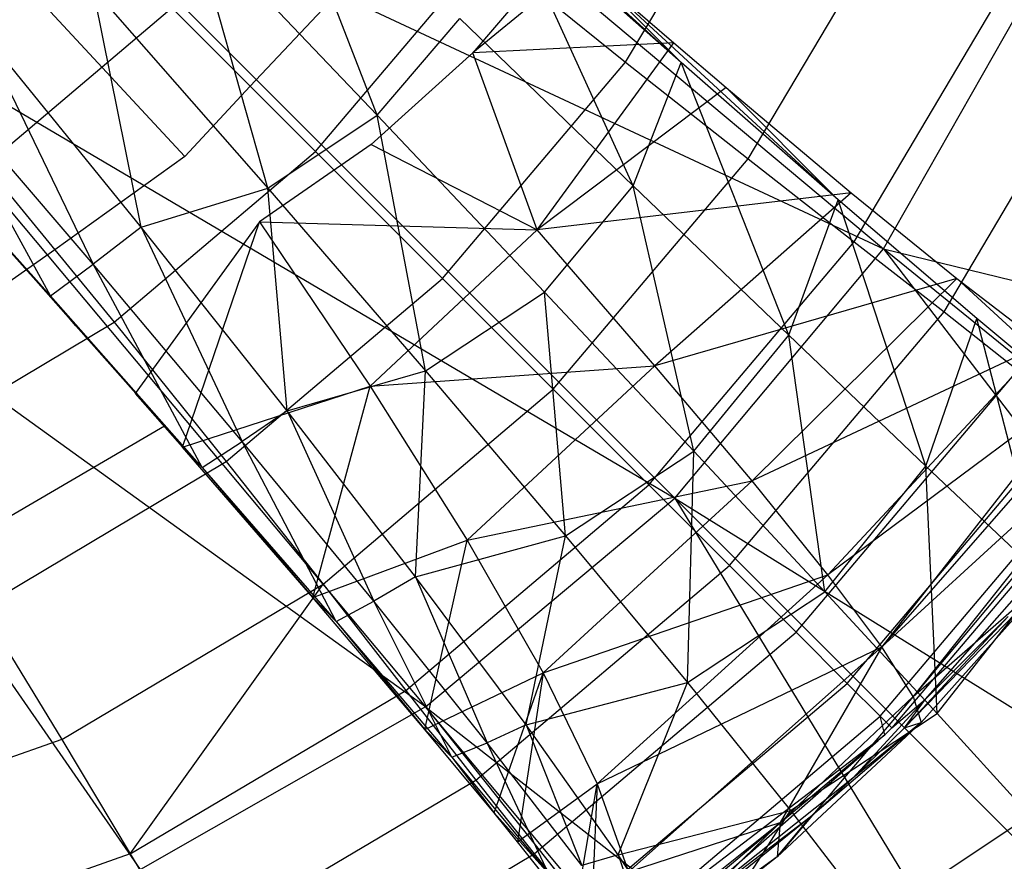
# Model space of a CAD drawing. Extents: x 4.9 to 22.3, y -20.4 to 0.
# Tile 17 of 95: x 17.5 to 19.4, y -17.6 to -15.9. Entities that reach past the tile are written whole.
import ezdxf

# ---------------------------------------------------------------- set-up
doc = ezdxf.new("R2010")
doc.units = 0
doc.header["$LTSCALE"] = 2.54
doc.layers.get('0').update_dxf_attribs({"color": 13, "linetype": 'CONTINUOUS'})

# ---------------------------------------------------------------- blocks, each defined once
blk = doc.blocks.new('AMELIA-10495_B_STL')
at = {"color": 0}
for p, q in [((17.7752, -15.2011, 16.5022), (19.1763, -16.3742, 15.5237)), ((17.7752, -15.2011, 16.5022), (19.1763, -16.3742, 15.5237)), ((18.0963, -15.3858, 5.2344), (18.772, -16.0019, 6.2635)), ((18.0963, -15.3858, 5.2344), (18.772, -16.0019, 6.2635)), ((17.0657, -15.4209, 4.7301), (17.7804, -16.1897, 6.2301)), ((17.0657, -15.4209, 4.7301), (17.7804, -16.1897, 6.2301)), ((18.6612, -16.0012, 7.2758), (18.9529, -15.5115, 7.2758)), ((18.6612, -16.0012, 7.2758), (18.9529, -15.5115, 7.2758)), ((18.1644, -16.1075, 5.4816), (17.9477, -15.5449, 4.8027)), ((18.1644, -16.1075, 5.4816), (17.9477, -15.5449, 4.8027)), ((17.4601, -15.5733, 16.5022), (19.1763, -16.3742, 15.5237)), ((17.4601, -15.5733, 16.5022), (19.1763, -16.3742, 15.5237)), ((17.4601, -15.5733, 16.5022), (18.7595, -16.8727, 15.5237)), ((17.4601, -15.5733, 16.5022), (18.7595, -16.8727, 15.5237)), ((18.9063, -16.1947, 8.0212), (19.2163, -15.6728, 8.0212)), ((18.9063, -16.1947, 8.0212), (19.2163, -15.6728, 8.0212)), ((18.772, -16.0019, 6.2635), (18.4215, -15.6911, 5.532)), ((18.6765, -16.2487, 6.2432), (18.4215, -15.6911, 5.532)), ((18.772, -16.0019, 6.2635), (18.4215, -15.6911, 5.532)), ((18.6765, -16.2487, 6.2432), (18.4215, -15.6911, 5.532)), ((18.1644, -16.1075, 5.4816), (17.7953, -15.7196, 4.7753)), ((17.9462, -16.2533, 5.467), (17.7953, -15.7196, 4.7753)), ((18.1644, -16.1075, 5.4816), (17.7953, -15.7196, 4.7753)), ((17.9462, -16.2533, 5.467), (17.7953, -15.7196, 4.7753)), ((18.2029, -15.739, 6.2301), (17.9111, -16.0492, 6.2305)), ((18.2029, -15.739, 6.2301), (17.9111, -16.0492, 6.2305)), ((18.0416, -16.1797, 6.5506), (18.3826, -15.7773, 6.5506)), ((18.0416, -16.1797, 6.5506), (18.3826, -15.7773, 6.5506)), ((18.5363, -15.7711, 6.2301), (18.3557, -15.9824, 6.2301)), ((18.5363, -15.7711, 6.2301), (18.3557, -15.9824, 6.2301)), ((18.3826, -15.7773, 6.5506), (18.6612, -16.0012, 7.2758)), ((18.3826, -15.7773, 6.5506), (18.6612, -16.0012, 7.2758)), ((18.5744, -15.8042, 6.321), (18.3557, -15.9824, 6.2301)), ((18.5744, -15.8042, 6.321), (18.3557, -15.9824, 6.2301)), ((18.5744, -15.8042, 6.321), (18.772, -16.0019, 6.2635)), ((18.5744, -15.8042, 6.321), (18.772, -16.0019, 6.2635)), ((18.5744, -15.8042, 6.321), (19.0863, -16.2764, 7.0247)), ((18.5744, -15.8042, 6.321), (18.7577, -15.9629, 6.7872)), ((18.5744, -15.8042, 6.321), (19.0863, -16.2764, 7.0247)), ((18.5744, -15.8042, 6.321), (18.7577, -15.9629, 6.7872)), ((19.1183, -16.3601, 8.7821), (19.4446, -15.8092, 8.7821)), ((19.1183, -16.3601, 8.7821), (19.4446, -15.8092, 8.7821)), ((19.1763, -16.3742, 15.5237), (19.501, -15.8045, 15.5237)), ((19.1763, -16.3742, 15.5237), (19.501, -15.8045, 15.5237)), ((17.6931, -16.3312, 5.4541), (17.5969, -15.8543, 4.7594)), ((17.5969, -15.8543, 4.7594), (17.9462, -16.2533, 5.467)), ((17.6931, -16.3312, 5.4541), (17.5969, -15.8543, 4.7594)), ((17.5969, -15.8543, 4.7594), (17.9462, -16.2533, 5.467)), ((17.088, -15.8884, 16.5022), (18.7595, -16.8727, 15.5237)), ((17.088, -15.8884, 16.5022), (18.7595, -16.8727, 15.5237)), ((17.088, -15.8884, 16.5022), (18.2611, -17.2894, 15.5237)), ((17.088, -15.8884, 16.5022), (18.2611, -17.2894, 15.5237)), ((17.3821, -16.2078, 5.8504), (17.7546, -15.8927, 5.8504)), ((17.3821, -16.2078, 5.8504), (17.7546, -15.8927, 5.8504)), ((17.9111, -16.0492, 6.2305), (17.7546, -15.8927, 5.8504)), ((17.9111, -16.0492, 6.2305), (17.7546, -15.8927, 5.8504)), ((18.1644, -16.1075, 5.4816), (18.3296, -15.9142, 5.5067)), ((18.1644, -16.1075, 5.4816), (18.3296, -15.9142, 5.5067)), ((18.3296, -15.9142, 5.5067), (18.6765, -16.2487, 6.2432)), ((18.3296, -15.9142, 5.5067), (18.6765, -16.2487, 6.2432)), ((17.6931, -16.3312, 5.4541), (17.3678, -15.9309, 4.7482)), ((17.3678, -15.9309, 4.7482), (17.5969, -16.4052, 5.4741)), ((17.3678, -15.9309, 4.7482), (17.5969, -16.4052, 5.4741)), ((17.6931, -16.3312, 5.4541), (17.3678, -15.9309, 4.7482)), ((19.2977, -16.5001, 9.5537), (19.6379, -15.9245, 9.5537)), ((19.2977, -16.5001, 9.5537), (19.6379, -15.9245, 9.5537)), ((17.4823, -16.4374, 5.6756), (17.0406, -15.9438, 4.7301)), ((17.0406, -15.9438, 4.7301), (17.5115, -16.4683, 5.5351)), ((17.0406, -15.9438, 4.7301), (17.5115, -16.4683, 5.5351)), ((17.4823, -16.4374, 5.6756), (17.0406, -15.9438, 4.7301)), ((18.7577, -15.9629, 6.7872), (18.3557, -15.9824, 6.2301)), ((18.7577, -15.9629, 6.7872), (18.3557, -15.9824, 6.2301)), ((18.4846, -16.3363, 6.8631), (18.7577, -15.9629, 6.7872)), ((18.4846, -16.3363, 6.8631), (18.7577, -15.9629, 6.7872)), ((18.7577, -15.9629, 6.7872), (18.8622, -16.0523, 7.0759)), ((18.7577, -15.9629, 6.7872), (18.8622, -16.0523, 7.0759)), ((18.3557, -15.9824, 6.2301), (18.1528, -16.1658, 6.2301)), ((18.3557, -15.9824, 6.2301), (18.1528, -16.1658, 6.2301)), ((18.4846, -16.3363, 6.8631), (18.3557, -15.9824, 6.2301)), ((18.4846, -16.3363, 6.8631), (18.3557, -15.9824, 6.2301)), ((17.5969, -16.4052, 5.4741), (17.2646, -16.0168, 4.7699)), ((17.5115, -16.4683, 5.5351), (17.2646, -16.0168, 4.7699)), ((17.5969, -16.4052, 5.4741), (17.2646, -16.0168, 4.7699)), ((17.5115, -16.4683, 5.5351), (17.2646, -16.0168, 4.7699)), ((18.2952, -16.4333, 7.2758), (18.6612, -16.0012, 7.2758)), ((18.2952, -16.4333, 7.2758), (18.6612, -16.0012, 7.2758)), ((18.6612, -16.0012, 7.2758), (18.9063, -16.1947, 8.0212)), ((18.6612, -16.0012, 7.2758), (18.9063, -16.1947, 8.0212)), ((18.6765, -16.2487, 6.2432), (18.772, -16.0019, 6.2635)), ((18.6765, -16.2487, 6.2432), (18.772, -16.0019, 6.2635)), ((19.0863, -16.2764, 7.0247), (18.772, -16.0019, 6.2635)), ((18.9874, -16.5471, 7.0096), (18.772, -16.0019, 6.2635)), ((19.0863, -16.2764, 7.0247), (18.772, -16.0019, 6.2635)), ((18.9874, -16.5471, 7.0096), (18.772, -16.0019, 6.2635)), ((17.9111, -16.0492, 6.2305), (17.7804, -16.1897, 6.2301)), ((17.9111, -16.0492, 6.2305), (17.7804, -16.1897, 6.2301)), ((18.0416, -16.1797, 6.5506), (17.9111, -16.0492, 6.2305)), ((18.0416, -16.1797, 6.5506), (17.9111, -16.0492, 6.2305)), ((18.8622, -16.0523, 7.0759), (18.4846, -16.3363, 6.8631)), ((18.8622, -16.0523, 7.0759), (18.4846, -16.3363, 6.8631)), ((18.8622, -16.0523, 7.0759), (19.0863, -16.2764, 7.0247)), ((18.8622, -16.0523, 7.0759), (19.0863, -16.2764, 7.0247)), ((18.8622, -16.0523, 7.0759), (19.1122, -16.2626, 7.8578)), ((18.8622, -16.0523, 7.0759), (19.1122, -16.2626, 7.8578)), ((17.1736, -16.0907, 4.8373), (17.5115, -16.4683, 5.5351)), ((17.1736, -16.0907, 4.8373), (17.5115, -16.4683, 5.5351)), ((17.9462, -16.2533, 5.467), (18.1644, -16.1075, 5.4816)), ((17.9462, -16.2533, 5.467), (18.1644, -16.1075, 5.4816)), ((18.4988, -16.4608, 6.2204), (18.1644, -16.1075, 5.4816)), ((18.2613, -16.6181, 6.2068), (18.1644, -16.1075, 5.4816)), ((18.4988, -16.4608, 6.2204), (18.1644, -16.1075, 5.4816)), ((18.2613, -16.6181, 6.2068), (18.1644, -16.1075, 5.4816)), ((17.6914, -17.6141, 15.5237), (16.666, -16.1392, 16.5022)), ((18.2611, -17.2894, 15.5237), (16.666, -16.1392, 16.5022)), ((17.6914, -17.6141, 15.5237), (16.666, -16.1392, 16.5022)), ((18.2611, -17.2894, 15.5237), (16.666, -16.1392, 16.5022)), ((18.1528, -16.1658, 6.2301), (17.9298, -16.3204, 6.2301)), ((18.1528, -16.1658, 6.2301), (17.9298, -16.3204, 6.2301)), ((18.1528, -16.1658, 6.2301), (18.4846, -16.3363, 6.8631)), ((18.1528, -16.1658, 6.2301), (18.4846, -16.3363, 6.8631)), ((17.7804, -16.1897, 6.2301), (17.5204, -16.3761, 6.2295)), ((17.7804, -16.1897, 6.2301), (17.5204, -16.3761, 6.2295)), ((17.6391, -16.5207, 6.5506), (18.0416, -16.1797, 6.5506)), ((17.6391, -16.5207, 6.5506), (18.0416, -16.1797, 6.5506)), ((18.2952, -16.4333, 7.2758), (18.0416, -16.1797, 6.5506)), ((18.2952, -16.4333, 7.2758), (18.0416, -16.1797, 6.5506)), ((18.5167, -16.6548, 8.0212), (18.9063, -16.1947, 8.0212)), ((18.5167, -16.6548, 8.0212), (18.9063, -16.1947, 8.0212)), ((18.9063, -16.1947, 8.0212), (19.1183, -16.3601, 8.7821)), ((18.9063, -16.1947, 8.0212), (19.1183, -16.3601, 8.7821)), ((17.3821, -16.2078, 5.8504), (17.5204, -16.3761, 6.2295)), ((17.3821, -16.2078, 5.8504), (17.5204, -16.3761, 6.2295)), ((17.6931, -16.3312, 5.4541), (17.9462, -16.2533, 5.467)), ((17.6931, -16.3312, 5.4541), (17.9462, -16.2533, 5.467)), ((17.9848, -16.6979, 6.1921), (17.9462, -16.2533, 5.467)), ((17.9462, -16.2533, 5.467), (18.2613, -16.6181, 6.2068)), ((17.9848, -16.6979, 6.1921), (17.9462, -16.2533, 5.467)), ((17.9462, -16.2533, 5.467), (18.2613, -16.6181, 6.2068)), ((18.4988, -16.4608, 6.2204), (18.6765, -16.2487, 6.2432)), ((18.4988, -16.4608, 6.2204), (18.6765, -16.2487, 6.2432)), ((18.7976, -16.7785, 6.989), (18.6765, -16.2487, 6.2432)), ((18.6765, -16.2487, 6.2432), (18.9874, -16.5471, 7.0096)), ((18.7976, -16.7785, 6.989), (18.6765, -16.2487, 6.2432)), ((18.6765, -16.2487, 6.2432), (18.9874, -16.5471, 7.0096)), ((19.1122, -16.2626, 7.8578), (18.4846, -16.3363, 6.8631)), ((19.1122, -16.2626, 7.8578), (18.4846, -16.3363, 6.8631)), ((19.1122, -16.2626, 7.8578), (18.7199, -16.6078, 7.6454)), ((19.1122, -16.2626, 7.8578), (18.7199, -16.6078, 7.6454)), ((19.1122, -16.2626, 7.8578), (19.3232, -16.4339, 8.6637)), ((19.1122, -16.2626, 7.8578), (19.3232, -16.4339, 8.6637)), ((18.9874, -16.5471, 7.0096), (19.0863, -16.2764, 7.0247)), ((18.9874, -16.5471, 7.0096), (19.0863, -16.2764, 7.0247)), ((19.3632, -16.5136, 7.813), (19.0863, -16.2764, 7.0247)), ((19.2612, -16.8084, 7.8031), (19.0863, -16.2764, 7.0247)), ((19.3632, -16.5136, 7.813), (19.0863, -16.2764, 7.0247)), ((19.2612, -16.8084, 7.8031), (19.0863, -16.2764, 7.0247)), ((17.6931, -16.3312, 5.4541), (17.5969, -16.4052, 5.4741)), ((17.6931, -16.3312, 5.4541), (17.5969, -16.4052, 5.4741)), ((17.9298, -16.3204, 6.2301), (17.6813, -16.6634, 6.2301)), ((17.9298, -16.3204, 6.2301), (17.6813, -16.6634, 6.2301)), ((17.9848, -16.6979, 6.1921), (17.6931, -16.3312, 5.4541)), ((17.6931, -16.3312, 5.4541), (17.895, -16.7595, 6.2105)), ((17.6931, -16.3312, 5.4541), (17.895, -16.7595, 6.2105)), ((17.9848, -16.6979, 6.1921), (17.6931, -16.3312, 5.4541)), ((17.7754, -16.7705, 6.4645), (17.9298, -16.3204, 6.2301)), ((17.7754, -16.7705, 6.4645), (17.9298, -16.3204, 6.2301)), ((17.9298, -16.3204, 6.2301), (18.4846, -16.3363, 6.8631)), ((17.9298, -16.3204, 6.2301), (18.4846, -16.3363, 6.8631)), ((17.9298, -16.3204, 6.2301), (18.1509, -16.6489, 6.9374)), ((17.9298, -16.3204, 6.2301), (18.1509, -16.6489, 6.9374)), ((18.1509, -16.6489, 6.9374), (18.4846, -16.3363, 6.8631)), ((18.1509, -16.6489, 6.9374), (18.4846, -16.3363, 6.8631)), ((18.7199, -16.6078, 7.6454), (18.4846, -16.3363, 6.8631)), ((18.7199, -16.6078, 7.6454), (18.4846, -16.3363, 6.8631)), ((18.7076, -16.8457, 8.7821), (19.1183, -16.3601, 8.7821)), ((18.7076, -16.8457, 8.7821), (19.1183, -16.3601, 8.7821)), ((19.1183, -16.3601, 8.7821), (19.2977, -16.5001, 9.5537)), ((19.1183, -16.3601, 8.7821), (19.2977, -16.5001, 9.5537)), ((17.5204, -16.3761, 6.2295), (17.2844, -16.5427, 6.2301)), ((17.5204, -16.3761, 6.2295), (17.2844, -16.5427, 6.2301)), ((17.5204, -16.3761, 6.2295), (17.6391, -16.5207, 6.5506)), ((17.5204, -16.3761, 6.2295), (17.6391, -16.5207, 6.5506)), ((18.7595, -16.8727, 15.5237), (19.1763, -16.3742, 15.5237)), ((18.7595, -16.8727, 15.5237), (19.1763, -16.3742, 15.5237)), ((20.5425, -17.4834, 14.5206), (19.1763, -16.3742, 15.5237)), ((19.1763, -16.3742, 15.5237), (20.2846, -17.8198, 14.5204)), ((19.1763, -16.3742, 15.5237), (20.9372, -16.8031, 14.5212)), ((19.1763, -16.3742, 15.5237), (20.9372, -16.8031, 14.5212)), ((20.5425, -17.4834, 14.5206), (19.1763, -16.3742, 15.5237)), ((19.1763, -16.3742, 15.5237), (20.2846, -17.8198, 14.5204)), ((17.5115, -16.4683, 5.5351), (17.5969, -16.4052, 5.4741)), ((17.5115, -16.4683, 5.5351), (17.5969, -16.4052, 5.4741)), ((17.895, -16.7595, 6.2105), (17.5969, -16.4052, 5.4741)), ((17.8149, -16.8113, 6.2654), (17.5969, -16.4052, 5.4741)), ((17.895, -16.7595, 6.2105), (17.5969, -16.4052, 5.4741)), ((17.8149, -16.8113, 6.2654), (17.5969, -16.4052, 5.4741)), ((17.5627, -16.5279, 5.8486), (17.4823, -16.4374, 5.6756)), ((17.4823, -16.4374, 5.6756), (17.5115, -16.4683, 5.5351)), ((17.4823, -16.4374, 5.6756), (17.5115, -16.4683, 5.5351)), ((17.5627, -16.5279, 5.8486), (17.4823, -16.4374, 5.6756)), ((17.8631, -16.7993, 7.2758), (18.2952, -16.4333, 7.2758)), ((17.8631, -16.7993, 7.2758), (18.2952, -16.4333, 7.2758)), ((18.5167, -16.6548, 8.0212), (18.2952, -16.4333, 7.2758)), ((18.5167, -16.6548, 8.0212), (18.2952, -16.4333, 7.2758)), ((19.3232, -16.4339, 8.6637), (18.7199, -16.6078, 7.6454)), ((19.3232, -16.4339, 8.6637), (18.7199, -16.6078, 7.6454)), ((19.3232, -16.4339, 8.6637), (18.9139, -16.838, 8.4538)), ((19.3232, -16.4339, 8.6637), (18.9139, -16.838, 8.4538)), ((19.3232, -16.4339, 8.6637), (19.8003, -16.8714, 9.4595)), ((19.3232, -16.4339, 8.6637), (19.8003, -16.8714, 9.4595)), ((19.3232, -16.4339, 8.6637), (19.494, -16.5651, 9.4909)), ((19.3232, -16.4339, 8.6637), (19.494, -16.5651, 9.4909)), ((17.7397, -16.7279, 6.2301), (17.5115, -16.4683, 5.5351)), ((17.5115, -16.4683, 5.5351), (17.8149, -16.8113, 6.2654)), ((17.7397, -16.7279, 6.2301), (17.5115, -16.4683, 5.5351)), ((17.5627, -16.5279, 5.8486), (17.5115, -16.4683, 5.5351)), ((17.5627, -16.5279, 5.8486), (17.5115, -16.4683, 5.5351)), ((17.5115, -16.4683, 5.5351), (17.8149, -16.8113, 6.2654)), ((18.2613, -16.6181, 6.2068), (18.4988, -16.4608, 6.2204)), ((18.2613, -16.6181, 6.2068), (18.4988, -16.4608, 6.2204)), ((18.7976, -16.7785, 6.989), (18.4988, -16.4608, 6.2204)), ((18.5412, -16.9476, 6.9765), (18.4988, -16.4608, 6.2204)), ((18.7976, -16.7785, 6.989), (18.4988, -16.4608, 6.2204)), ((18.5412, -16.9476, 6.9765), (18.4988, -16.4608, 6.2204)), ((18.8691, -17.0072, 9.5537), (19.2977, -16.5001, 9.5537)), ((18.8691, -17.0072, 9.5537), (19.2977, -16.5001, 9.5537)), ((19.2977, -16.5001, 9.5537), (19.4448, -16.6168, 10.3318)), ((19.2977, -16.5001, 9.5537), (19.4448, -16.6168, 10.3318)), ((17.1829, -16.7924, 6.5506), (17.6391, -16.5207, 6.5506)), ((17.1829, -16.7924, 6.5506), (17.6391, -16.5207, 6.5506)), ((17.7397, -16.7279, 6.2301), (17.5627, -16.5279, 5.8486)), ((17.7397, -16.7279, 6.2301), (17.5627, -16.5279, 5.8486)), ((17.6391, -16.5207, 6.5506), (17.8631, -16.7993, 7.2758)), ((17.6391, -16.5207, 6.5506), (17.8631, -16.7993, 7.2758)), ((19.2612, -16.8084, 7.8031), (19.3632, -16.5136, 7.813)), ((19.2612, -16.8084, 7.8031), (19.3632, -16.5136, 7.813)), ((19.6016, -16.7123, 8.6255), (19.3632, -16.5136, 7.813)), ((19.4967, -17.0314, 8.6209), (19.3632, -16.5136, 7.813)), ((19.6016, -16.7123, 8.6255), (19.3632, -16.5136, 7.813)), ((19.4967, -17.0314, 8.6209), (19.3632, -16.5136, 7.813)), ((18.7976, -16.7785, 6.989), (18.9874, -16.5471, 7.0096)), ((18.7976, -16.7785, 6.989), (18.9874, -16.5471, 7.0096)), ((19.0596, -17.0594, 7.7848), (18.9874, -16.5471, 7.0096)), ((18.9874, -16.5471, 7.0096), (19.2612, -16.8084, 7.8031)), ((19.0596, -17.0594, 7.7848), (18.9874, -16.5471, 7.0096)), ((18.9874, -16.5471, 7.0096), (19.2612, -16.8084, 7.8031)), ((19.494, -16.5651, 9.4909), (18.9139, -16.838, 8.4538)), ((19.494, -16.5651, 9.4909), (18.9139, -16.838, 8.4538)), ((19.494, -16.5651, 9.4909), (19.0655, -17.0257, 9.2853)), ((19.494, -16.5651, 9.4909), (19.0655, -17.0257, 9.2853)), ((18.1509, -16.6489, 6.9374), (18.7199, -16.6078, 7.6454)), ((18.1509, -16.6489, 6.9374), (18.7199, -16.6078, 7.6454)), ((18.3448, -16.9564, 7.7143), (18.7199, -16.6078, 7.6454)), ((18.3448, -16.9564, 7.7143), (18.7199, -16.6078, 7.6454)), ((18.9139, -16.838, 8.4538), (18.7199, -16.6078, 7.6454)), ((18.9139, -16.838, 8.4538), (18.7199, -16.6078, 7.6454)), ((17.9848, -16.6979, 6.1921), (18.2613, -16.6181, 6.2068)), ((17.9848, -16.6979, 6.1921), (18.2613, -16.6181, 6.2068)), ((18.2416, -17.0297, 6.9598), (18.2613, -16.6181, 6.2068)), ((18.2416, -17.0297, 6.9598), (18.2613, -16.6181, 6.2068)), ((18.2613, -16.6181, 6.2068), (18.5412, -16.9476, 6.9765)), ((18.2613, -16.6181, 6.2068), (18.5412, -16.9476, 6.9765)), ((19.0023, -17.1404, 10.3318), (19.4448, -16.6168, 10.3318)), ((19.0023, -17.1404, 10.3318), (19.4448, -16.6168, 10.3318)), ((19.5917, -16.6341, 10.0993), (19.0655, -17.0257, 9.2853)), ((19.5917, -16.6341, 10.0993), (19.0655, -17.0257, 9.2853)), ((19.5917, -16.6341, 10.0993), (19.1732, -17.1696, 10.1365)), ((19.5917, -16.6341, 10.0993), (19.1732, -17.1696, 10.1365)), ((17.6813, -16.6634, 6.2301), (17.7397, -16.7279, 6.2301)), ((17.7754, -16.7705, 6.4645), (17.6813, -16.6634, 6.2301)), ((17.7754, -16.7705, 6.4645), (17.6813, -16.6634, 6.2301)), ((17.6813, -16.6634, 6.2301), (17.7397, -16.7279, 6.2301)), ((17.7754, -16.7705, 6.4645), (18.1509, -16.6489, 6.9374)), ((17.7754, -16.7705, 6.4645), (18.1509, -16.6489, 6.9374)), ((18.0364, -17.071, 7.1941), (18.1509, -16.6489, 6.9374)), ((18.0364, -17.071, 7.1941), (18.1509, -16.6489, 6.9374)), ((18.0565, -17.0444, 8.0212), (18.5167, -16.6548, 8.0212)), ((18.0565, -17.0444, 8.0212), (18.5167, -16.6548, 8.0212)), ((18.1509, -16.6489, 6.9374), (18.3448, -16.9564, 7.7143)), ((18.1509, -16.6489, 6.9374), (18.3448, -16.9564, 7.7143)), ((18.7076, -16.8457, 8.7821), (18.5167, -16.6548, 8.0212)), ((18.7076, -16.8457, 8.7821), (18.5167, -16.6548, 8.0212)), ((19.6236, -16.6549, 10.3364), (19.1732, -17.1696, 10.1365)), ((19.6236, -16.6549, 10.3364), (19.1732, -17.1696, 10.1365)), ((17.9848, -16.6979, 6.1921), (17.895, -16.7595, 6.2105)), ((17.9848, -16.6979, 6.1921), (17.895, -16.7595, 6.2105)), ((18.2416, -17.0297, 6.9598), (17.9848, -16.6979, 6.1921)), ((17.9848, -16.6979, 6.1921), (18.1579, -17.0785, 6.9766)), ((17.9848, -16.6979, 6.1921), (18.1579, -17.0785, 6.9766)), ((18.2416, -17.0297, 6.9598), (17.9848, -16.6979, 6.1921)), ((19.6926, -16.6943, 10.9778), (19.1732, -17.1696, 10.1365)), ((19.6926, -16.6943, 10.9778), (19.1732, -17.1696, 10.1365)), ((19.6926, -16.6943, 10.9778), (19.2358, -17.2684, 11.0043)), ((19.6926, -16.6943, 10.9778), (19.2358, -17.2684, 11.0043)), ((19.7106, -16.7022, 11.1973), (19.2358, -17.2684, 11.0043)), ((19.7106, -16.7022, 11.1973), (19.2358, -17.2684, 11.0043)), ((19.1043, -17.2425, 11.1175), (19.5564, -16.7079, 11.1175)), ((19.1043, -17.2425, 11.1175), (19.5564, -16.7079, 11.1175)), ((17.267, -17.0036, 6.2301), (17.7397, -16.7279, 6.2301)), ((17.267, -17.0036, 6.2301), (17.7397, -16.7279, 6.2301)), ((17.8149, -16.8113, 6.2654), (17.7397, -16.7279, 6.2301)), ((17.8149, -16.8113, 6.2654), (17.7397, -16.7279, 6.2301)), ((17.8149, -16.8113, 6.2654), (17.895, -16.7595, 6.2105)), ((17.8149, -16.8113, 6.2654), (17.895, -16.7595, 6.2105)), ((18.1579, -17.0785, 6.9766), (17.895, -16.7595, 6.2105)), ((18.0827, -17.1188, 7.0254), (17.895, -16.7595, 6.2105)), ((18.1579, -17.0785, 6.9766), (17.895, -16.7595, 6.2105)), ((18.0827, -17.1188, 7.0254), (17.895, -16.7595, 6.2105)), ((17.8149, -16.8113, 6.2654), (17.7754, -16.7705, 6.4645)), ((17.8149, -16.8113, 6.2654), (17.7754, -16.7705, 6.4645)), ((18.0364, -17.071, 7.1941), (17.7754, -16.7705, 6.4645)), ((18.0364, -17.071, 7.1941), (17.7754, -16.7705, 6.4645)), ((18.5412, -16.9476, 6.9765), (18.7976, -16.7785, 6.989)), ((18.5412, -16.9476, 6.9765), (18.7976, -16.7785, 6.989)), ((18.7846, -17.2406, 7.7734), (18.7976, -16.7785, 6.989)), ((18.7846, -17.2406, 7.7734), (18.7976, -16.7785, 6.989)), ((19.0596, -17.0594, 7.7848), (18.7976, -16.7785, 6.989)), ((19.0596, -17.0594, 7.7848), (18.7976, -16.7785, 6.989)), ((19.1699, -17.308, 11.9154), (19.6265, -16.768, 11.9154)), ((19.1699, -17.308, 11.9154), (19.6265, -16.768, 11.9154)), ((17.3733, -17.091, 7.2758), (17.8631, -16.7993, 7.2758)), ((17.3733, -17.091, 7.2758), (17.8631, -16.7993, 7.2758)), ((17.8631, -16.7993, 7.2758), (18.0565, -17.0444, 8.0212)), ((17.8631, -16.7993, 7.2758), (18.0565, -17.0444, 8.0212)), ((19.6442, -16.7993, 12.7301), (19.1934, -17.3315, 12.7301)), ((19.6442, -16.7993, 12.7301), (19.1934, -17.3315, 12.7301)), ((19.6442, -16.7993, 12.7301), (19.1934, -17.3315, 12.7301)), ((17.8149, -16.8113, 6.2654), (18.0364, -17.071, 7.1941)), ((17.8149, -16.8113, 6.2654), (18.0364, -17.071, 7.1941)), ((17.8149, -16.8113, 6.2654), (18.0827, -17.1188, 7.0254)), ((17.8149, -16.8113, 6.2654), (18.0827, -17.1188, 7.0254)), ((19.0596, -17.0594, 7.7848), (19.2612, -16.8084, 7.8031)), ((19.0596, -17.0594, 7.7848), (19.2612, -16.8084, 7.8031)), ((19.2838, -17.3025, 8.605), (19.2612, -16.8084, 7.8031)), ((19.2612, -16.8084, 7.8031), (19.4967, -17.0314, 8.6209)), ((19.2838, -17.3025, 8.605), (19.2612, -16.8084, 7.8031)), ((19.2612, -16.8084, 7.8031), (19.4967, -17.0314, 8.6209)), ((18.3448, -16.9564, 7.7143), (18.9139, -16.838, 8.4538)), ((18.3448, -16.9564, 7.7143), (18.9139, -16.838, 8.4538)), ((18.4963, -17.2216, 8.5176), (18.9139, -16.838, 8.4538)), ((18.4963, -17.2216, 8.5176), (18.9139, -16.838, 8.4538)), ((19.0655, -17.0257, 9.2853), (18.9139, -16.838, 8.4538)), ((19.0655, -17.0257, 9.2853), (18.9139, -16.838, 8.4538)), ((18.222, -17.2564, 8.7821), (18.7076, -16.8457, 8.7821)), ((18.222, -17.2564, 8.7821), (18.7076, -16.8457, 8.7821)), ((18.8691, -17.0072, 9.5537), (18.7076, -16.8457, 8.7821)), ((18.8691, -17.0072, 9.5537), (18.7076, -16.8457, 8.7821)), ((18.2611, -17.2894, 15.5237), (18.7595, -16.8727, 15.5237)), ((18.2611, -17.2894, 15.5237), (18.7595, -16.8727, 15.5237)), ((20.0082, -18.1214, 14.5203), (18.7595, -16.8727, 15.5237)), ((18.7595, -16.8727, 15.5237), (19.6937, -18.4087, 14.5204)), ((18.7595, -16.8727, 15.5237), (20.2846, -17.8198, 14.5204)), ((18.7595, -16.8727, 15.5237), (20.2846, -17.8198, 14.5204)), ((20.0082, -18.1214, 14.5203), (18.7595, -16.8727, 15.5237)), ((18.7595, -16.8727, 15.5237), (19.6937, -18.4087, 14.5204)), ((18.0364, -17.071, 7.1941), (18.3448, -16.9564, 7.7143)), ((18.0364, -17.071, 7.1941), (18.3448, -16.9564, 7.7143)), ((18.2416, -17.0297, 6.9598), (18.5412, -16.9476, 6.9765)), ((18.2416, -17.0297, 6.9598), (18.5412, -16.9476, 6.9765)), ((18.2601, -17.3343, 7.9506), (18.3448, -16.9564, 7.7143)), ((18.2601, -17.3343, 7.9506), (18.3448, -16.9564, 7.7143)), ((18.3448, -16.9564, 7.7143), (18.4963, -17.2216, 8.5176)), ((18.3448, -16.9564, 7.7143), (18.4963, -17.2216, 8.5176)), ((18.4626, -17.3256, 7.7547), (18.5412, -16.9476, 6.9765)), ((18.4626, -17.3256, 7.7547), (18.5412, -16.9476, 6.9765)), ((18.5412, -16.9476, 6.9765), (18.7846, -17.2406, 7.7734)), ((18.5412, -16.9476, 6.9765), (18.7846, -17.2406, 7.7734)), ((19.2606, -17.2738, 12.7301), (19.5239, -16.9745, 12.7301)), ((19.2606, -17.2738, 12.7301), (19.5239, -16.9745, 12.7301)), ((18.362, -17.4359, 9.5537), (18.8691, -17.0072, 9.5537)), ((18.362, -17.4359, 9.5537), (18.8691, -17.0072, 9.5537)), ((19.0023, -17.1404, 10.3318), (18.8691, -17.0072, 9.5537)), ((19.0023, -17.1404, 10.3318), (18.8691, -17.0072, 9.5537)), ((18.2416, -17.0297, 6.9598), (18.1579, -17.0785, 6.9766)), ((18.2416, -17.0297, 6.9598), (18.1579, -17.0785, 6.9766)), ((18.4626, -17.3256, 7.7547), (18.2416, -17.0297, 6.9598)), ((18.2416, -17.0297, 6.9598), (18.3845, -17.3613, 7.7699)), ((18.2416, -17.0297, 6.9598), (18.3845, -17.3613, 7.7699)), ((18.4626, -17.3256, 7.7547), (18.2416, -17.0297, 6.9598)), ((18.4963, -17.2216, 8.5176), (19.0655, -17.0257, 9.2853)), ((18.4963, -17.2216, 8.5176), (19.0655, -17.0257, 9.2853)), ((18.6041, -17.443, 9.3438), (19.0655, -17.0257, 9.2853)), ((18.6041, -17.443, 9.3438), (19.0655, -17.0257, 9.2853)), ((19.1732, -17.1696, 10.1365), (19.0655, -17.0257, 9.2853)), ((19.1732, -17.1696, 10.1365), (19.0655, -17.0257, 9.2853)), ((19.514, -17.0265, 11.8778), (19.2184, -17.3315, 12.7304)), ((19.514, -17.0265, 11.8778), (19.2184, -17.3315, 12.7304)), ((19.2358, -17.2684, 11.0043), (19.514, -17.0265, 11.8778)), ((19.2358, -17.2684, 11.0043), (19.514, -17.0265, 11.8778)), ((19.514, -17.0265, 11.8778), (19.252, -17.3208, 11.8854)), ((19.514, -17.0265, 11.8778), (19.252, -17.3208, 11.8854)), ((19.2838, -17.3025, 8.605), (19.4967, -17.0314, 8.6209)), ((19.2838, -17.3025, 8.605), (19.4967, -17.0314, 8.6209)), ((17.5347, -17.3544, 8.0212), (18.0565, -17.0444, 8.0212)), ((17.5347, -17.3544, 8.0212), (18.0565, -17.0444, 8.0212)), ((17.6711, -17.5827, 8.7821), (18.0565, -17.0444, 8.0212)), ((17.6711, -17.5827, 8.7821), (18.0565, -17.0444, 8.0212)), ((18.0565, -17.0444, 8.0212), (18.222, -17.2564, 8.7821)), ((18.0565, -17.0444, 8.0212), (18.222, -17.2564, 8.7821)), ((18.7846, -17.2406, 7.7734), (19.0596, -17.0594, 7.7848)), ((18.7846, -17.2406, 7.7734), (19.0596, -17.0594, 7.7848)), ((19.2838, -17.3025, 8.605), (19.0596, -17.0594, 7.7848)), ((19.2838, -17.3025, 8.605), (19.0596, -17.0594, 7.7848)), ((18.0827, -17.1188, 7.0254), (18.0364, -17.071, 7.1941)), ((18.0827, -17.1188, 7.0254), (18.0364, -17.071, 7.1941)), ((18.2601, -17.3343, 7.9506), (18.0364, -17.071, 7.1941)), ((18.2601, -17.3343, 7.9506), (18.0364, -17.071, 7.1941)), ((18.0827, -17.1188, 7.0254), (18.1579, -17.0785, 6.9766)), ((18.0827, -17.1188, 7.0254), (18.1579, -17.0785, 6.9766)), ((18.3845, -17.3613, 7.7699), (18.1579, -17.0785, 6.9766)), ((18.3138, -17.3896, 7.8125), (18.1579, -17.0785, 6.9766)), ((18.3845, -17.3613, 7.7699), (18.1579, -17.0785, 6.9766)), ((18.3138, -17.3896, 7.8125), (18.1579, -17.0785, 6.9766)), ((17.3733, -17.091, 7.2758), (17.5347, -17.3544, 8.0212)), ((17.3733, -17.091, 7.2758), (17.5347, -17.3544, 8.0212)), ((18.0827, -17.1188, 7.0254), (18.2601, -17.3343, 7.9506)), ((18.0827, -17.1188, 7.0254), (18.2601, -17.3343, 7.9506)), ((18.0827, -17.1188, 7.0254), (18.3138, -17.3896, 7.8125)), ((18.0827, -17.1188, 7.0254), (18.3138, -17.3896, 7.8125)), ((19.4258, -17.1091, 12.7304), (19.2184, -17.3315, 12.7304)), ((19.4258, -17.1091, 12.7304), (19.2184, -17.3315, 12.7304)), ((19.4258, -17.1091, 12.7304), (19.2606, -17.2738, 12.7301)), ((19.4258, -17.1091, 12.7304), (19.2606, -17.2738, 12.7301)), ((18.4787, -17.583, 10.3318), (19.0023, -17.1404, 10.3318)), ((18.4787, -17.583, 10.3318), (19.0023, -17.1404, 10.3318)), ((19.1043, -17.2425, 11.1175), (19.0023, -17.1404, 10.3318)), ((19.1043, -17.2425, 11.1175), (19.0023, -17.1404, 10.3318)), ((18.6041, -17.443, 9.3438), (19.1732, -17.1696, 10.1365)), ((18.6041, -17.443, 9.3438), (19.1732, -17.1696, 10.1365)), ((18.6668, -17.6193, 10.1895), (19.1732, -17.1696, 10.1365)), ((18.6668, -17.6193, 10.1895), (19.1732, -17.1696, 10.1365)), ((19.1732, -17.1696, 10.1365), (18.9704, -17.5206, 11.0175)), ((19.1732, -17.1696, 10.1365), (18.9704, -17.5206, 11.0175)), ((19.2358, -17.2684, 11.0043), (19.1732, -17.1696, 10.1365)), ((19.2358, -17.2684, 11.0043), (19.1732, -17.1696, 10.1365)), ((18.2601, -17.3343, 7.9506), (18.4963, -17.2216, 8.5176)), ((18.2601, -17.3343, 7.9506), (18.4963, -17.2216, 8.5176)), ((18.3982, -17.5011, 8.5138), (18.4963, -17.2216, 8.5176)), ((18.3982, -17.5011, 8.5138), (18.4963, -17.2216, 8.5176)), ((18.4963, -17.2216, 8.5176), (18.4454, -17.5592, 8.7312)), ((18.4963, -17.2216, 8.5176), (18.4454, -17.5592, 8.7312)), ((18.4963, -17.2216, 8.5176), (18.6041, -17.443, 9.3438)), ((18.4963, -17.2216, 8.5176), (18.6041, -17.443, 9.3438)), ((17.6711, -17.5827, 8.7821), (18.222, -17.2564, 8.7821)), ((17.6711, -17.5827, 8.7821), (18.222, -17.2564, 8.7821)), ((18.222, -17.2564, 8.7821), (18.362, -17.4359, 9.5537)), ((18.222, -17.2564, 8.7821), (18.362, -17.4359, 9.5537)), ((18.4626, -17.3256, 7.7547), (18.7846, -17.2406, 7.7734)), ((18.4626, -17.3256, 7.7547), (18.7846, -17.2406, 7.7734)), ((18.5697, -17.6945, 11.1175), (19.1043, -17.2425, 11.1175)), ((18.5697, -17.6945, 11.1175), (19.1043, -17.2425, 11.1175)), ((18.6466, -17.5847, 8.5742), (18.7846, -17.2406, 7.7734)), ((18.6466, -17.5847, 8.5742), (18.7846, -17.2406, 7.7734)), ((18.7846, -17.2406, 7.7734), (18.9905, -17.4962, 8.5948)), ((18.7846, -17.2406, 7.7734), (18.9905, -17.4962, 8.5948)), ((19.1699, -17.308, 11.9154), (19.1043, -17.2425, 11.1175)), ((19.1699, -17.308, 11.9154), (19.1043, -17.2425, 11.1175)), ((19.2358, -17.2684, 11.0043), (18.9642, -17.5892, 11.8929)), ((19.2358, -17.2684, 11.0043), (18.9642, -17.5892, 11.8929)), ((18.9704, -17.5206, 11.0175), (19.2358, -17.2684, 11.0043)), ((18.9704, -17.5206, 11.0175), (19.2358, -17.2684, 11.0043)), ((19.1153, -17.4316, 12.7304), (19.2606, -17.2738, 12.7301)), ((19.1153, -17.4316, 12.7304), (19.2606, -17.2738, 12.7301)), ((19.1934, -17.3315, 12.7301), (19.2606, -17.2738, 12.7301)), ((19.1934, -17.3315, 12.7301), (19.2606, -17.2738, 12.7301)), ((19.2184, -17.3315, 12.7304), (19.2606, -17.2738, 12.7301)), ((19.2184, -17.3315, 12.7304), (19.2606, -17.2738, 12.7301)), ((19.2358, -17.2684, 11.0043), (19.252, -17.3208, 11.8854)), ((19.2358, -17.2684, 11.0043), (19.252, -17.3208, 11.8854)), ((18.2611, -17.2894, 15.5237), (17.6914, -17.6141, 15.5237)), ((18.2611, -17.2894, 15.5237), (17.6914, -17.6141, 15.5237)), ((19.3914, -18.6408, 14.5205), (18.2611, -17.2894, 15.5237)), ((18.2611, -17.2894, 15.5237), (19.3562, -18.6654, 14.5206)), ((18.2611, -17.2894, 15.5237), (19.6937, -18.4087, 14.5204)), ((18.2611, -17.2894, 15.5237), (19.6937, -18.4087, 14.5204)), ((19.3914, -18.6408, 14.5205), (18.2611, -17.2894, 15.5237)), ((18.2611, -17.2894, 15.5237), (19.3562, -18.6654, 14.5206)), ((18.6298, -17.7646, 11.9154), (19.1699, -17.308, 11.9154)), ((18.6298, -17.7646, 11.9154), (19.1699, -17.308, 11.9154)), ((18.9905, -17.4962, 8.5948), (19.2838, -17.3025, 8.605)), ((18.9905, -17.4962, 8.5948), (19.2838, -17.3025, 8.605)), ((19.1934, -17.3315, 12.7301), (19.1699, -17.308, 11.9154)), ((19.1934, -17.3315, 12.7301), (19.1699, -17.308, 11.9154)), ((19.1795, -17.3453, 12.7301), (19.1699, -17.308, 11.9154)), ((19.1795, -17.3453, 12.7301), (19.1699, -17.308, 11.9154)), ((19.4689, -17.5065, 9.447), (19.2838, -17.3025, 8.605)), ((19.4689, -17.5065, 9.447), (19.2838, -17.3025, 8.605)), ((18.3138, -17.3896, 7.8125), (18.2601, -17.3343, 7.9506)), ((18.3138, -17.3896, 7.8125), (18.2601, -17.3343, 7.9506)), ((18.3982, -17.5011, 8.5138), (18.2601, -17.3343, 7.9506)), ((18.3982, -17.5011, 8.5138), (18.2601, -17.3343, 7.9506)), ((18.4626, -17.3256, 7.7547), (18.3845, -17.3613, 7.7699)), ((18.4626, -17.3256, 7.7547), (18.3845, -17.3613, 7.7699)), ((18.6466, -17.5847, 8.5742), (18.4626, -17.3256, 7.7547)), ((18.4626, -17.3256, 7.7547), (18.5737, -17.6066, 8.5876)), ((18.4626, -17.3256, 7.7547), (18.5737, -17.6066, 8.5876)), ((18.6466, -17.5847, 8.5742), (18.4626, -17.3256, 7.7547)), ((19.252, -17.3208, 11.8854), (18.9642, -17.5892, 11.8929)), ((19.252, -17.3208, 11.8854), (18.9642, -17.5892, 11.8929)), ((19.252, -17.3208, 11.8854), (19.03, -17.5098, 12.7304)), ((19.252, -17.3208, 11.8854), (19.03, -17.5098, 12.7304)), ((19.252, -17.3208, 11.8854), (19.1153, -17.4316, 12.7304)), ((19.252, -17.3208, 11.8854), (19.1153, -17.4316, 12.7304)), ((19.2184, -17.3315, 12.7304), (19.1153, -17.4316, 12.7304)), ((19.2184, -17.3315, 12.7304), (19.1153, -17.4316, 12.7304)), ((19.1795, -17.3453, 12.7301), (19.1934, -17.3315, 12.7301)), ((19.1795, -17.3453, 12.7301), (19.1934, -17.3315, 12.7301)), ((19.1795, -17.3453, 12.7301), (19.1934, -17.3315, 12.7301)), ((19.2184, -17.3315, 12.7304), (19.252, -17.3208, 11.8854)), ((19.2184, -17.3315, 12.7304), (19.252, -17.3208, 11.8854)), ((17.5347, -17.3544, 8.0212), (16.5634, -17.6983, 8.0212)), ((17.5347, -17.3544, 8.0212), (16.5634, -17.6983, 8.0212)), ((17.5347, -17.3544, 8.0212), (17.6711, -17.5827, 8.7821)), ((17.5347, -17.3544, 8.0212), (17.6711, -17.5827, 8.7821)), ((18.6298, -17.7646, 11.9154), (19.1795, -17.3453, 12.7301)), ((18.6298, -17.7646, 11.9154), (19.1795, -17.3453, 12.7301)), ((19.1795, -17.3453, 12.7301), (19.1658, -17.3568, 12.7301)), ((19.1795, -17.3453, 12.7301), (19.1658, -17.3568, 12.7301)), ((19.1795, -17.3453, 12.7301), (19.1658, -17.3568, 12.7301)), ((18.3138, -17.3896, 7.8125), (18.3845, -17.3613, 7.7699)), ((18.3138, -17.3896, 7.8125), (18.3845, -17.3613, 7.7699)), ((18.5737, -17.6066, 8.5876), (18.3845, -17.3613, 7.7699)), ((18.507, -17.6225, 8.6239), (18.3845, -17.3613, 7.7699)), ((18.5737, -17.6066, 8.5876), (18.3845, -17.3613, 7.7699)), ((18.507, -17.6225, 8.6239), (18.3845, -17.3613, 7.7699)), ((19.1658, -17.3568, 12.7301), (18.6536, -17.7877, 12.7301)), ((19.1658, -17.3568, 12.7301), (18.6536, -17.7877, 12.7301)), ((19.1658, -17.3568, 12.7301), (18.6536, -17.7877, 12.7301)), ((18.7345, -17.7345, 12.7301), (19.1658, -17.3568, 12.7301)), ((18.7345, -17.7345, 12.7301), (19.1658, -17.3568, 12.7301)), ((18.3138, -17.3896, 7.8125), (18.3982, -17.5011, 8.5138)), ((18.3138, -17.3896, 7.8125), (18.3982, -17.5011, 8.5138)), ((18.3138, -17.3896, 7.8125), (18.507, -17.6225, 8.6239)), ((18.3138, -17.3896, 7.8125), (18.507, -17.6225, 8.6239)), ((19.1153, -17.4316, 12.7304), (18.7345, -17.7345, 12.7301)), ((19.1153, -17.4316, 12.7304), (18.7345, -17.7345, 12.7301)), ((19.1153, -17.4316, 12.7304), (19.03, -17.5098, 12.7304)), ((19.1153, -17.4316, 12.7304), (19.03, -17.5098, 12.7304)), ((17.7864, -17.776, 9.5537), (18.362, -17.4359, 9.5537)), ((17.7864, -17.776, 9.5537), (18.362, -17.4359, 9.5537)), ((18.362, -17.4359, 9.5537), (18.4787, -17.583, 10.3318)), ((18.362, -17.4359, 9.5537), (18.4787, -17.583, 10.3318)), ((18.4454, -17.5592, 8.7312), (18.6041, -17.443, 9.3438)), ((18.4454, -17.5592, 8.7312), (18.6041, -17.443, 9.3438)), ((18.5598, -17.7035, 9.3379), (18.6041, -17.443, 9.3438)), ((18.5598, -17.7035, 9.3379), (18.6041, -17.443, 9.3438)), ((18.6041, -17.443, 9.3438), (18.5913, -17.7445, 9.533)), ((18.6041, -17.443, 9.3438), (18.5913, -17.7445, 9.533)), ((18.6041, -17.443, 9.3438), (18.6668, -17.6193, 10.1895)), ((18.6041, -17.443, 9.3438), (18.6668, -17.6193, 10.1895)), ((18.507, -17.6225, 8.6239), (18.3982, -17.5011, 8.5138)), ((18.507, -17.6225, 8.6239), (18.3982, -17.5011, 8.5138)), ((18.4454, -17.5592, 8.7312), (18.3982, -17.5011, 8.5138)), ((18.4454, -17.5592, 8.7312), (18.3982, -17.5011, 8.5138)), ((18.6466, -17.5847, 8.5742), (18.9905, -17.4962, 8.5948)), ((18.6466, -17.5847, 8.5742), (18.9905, -17.4962, 8.5948)), ((19.03, -17.5098, 12.7304), (18.6821, -17.7911, 12.7306)), ((19.03, -17.5098, 12.7304), (18.6821, -17.7911, 12.7306)), ((19.03, -17.5098, 12.7304), (18.7345, -17.7345, 12.7301)), ((19.03, -17.5098, 12.7304), (18.7345, -17.7345, 12.7301)), ((18.7926, -17.8056, 9.4159), (18.9905, -17.4962, 8.5948)), ((18.7926, -17.8056, 9.4159), (18.9905, -17.4962, 8.5948)), ((18.9642, -17.5892, 11.8929), (19.03, -17.5098, 12.7304)), ((18.9642, -17.5892, 11.8929), (19.03, -17.5098, 12.7304)), ((18.9905, -17.4962, 8.5948), (19.1578, -17.7132, 9.4382)), ((18.9905, -17.4962, 8.5948), (19.1578, -17.7132, 9.4382)), ((19.1578, -17.7132, 9.4382), (19.4689, -17.5065, 9.447)), ((19.1578, -17.7132, 9.4382), (19.4689, -17.5065, 9.447)), ((18.9704, -17.5206, 11.0175), (18.6516, -17.8313, 11.9257)), ((18.9704, -17.5206, 11.0175), (18.6516, -17.8313, 11.9257)), ((18.6668, -17.6193, 10.1895), (18.9704, -17.5206, 11.0175)), ((18.6668, -17.6193, 10.1895), (18.9704, -17.5206, 11.0175)), ((18.683, -17.7492, 11.0513), (18.9704, -17.5206, 11.0175)), ((18.683, -17.7492, 11.0513), (18.9704, -17.5206, 11.0175)), ((18.9704, -17.5206, 11.0175), (18.9642, -17.5892, 11.8929)), ((18.9704, -17.5206, 11.0175), (18.9642, -17.5892, 11.8929)), ((18.5598, -17.7035, 9.3379), (18.4454, -17.5592, 8.7312)), ((18.5598, -17.7035, 9.3379), (18.4454, -17.5592, 8.7312)), ((17.6711, -17.5827, 8.7821), (16.6665, -17.9386, 8.7821)), ((17.6711, -17.5827, 8.7821), (16.6665, -17.9386, 8.7821)), ((17.6711, -17.5827, 8.7821), (17.7864, -17.776, 9.5537)), ((17.6711, -17.5827, 8.7821), (17.7864, -17.776, 9.5537)), ((17.8843, -17.9342, 10.3318), (18.4787, -17.583, 10.3318)), ((17.8843, -17.9342, 10.3318), (18.4787, -17.583, 10.3318)), ((18.4787, -17.583, 10.3318), (18.5697, -17.6945, 11.1175)), ((18.4787, -17.583, 10.3318), (18.5697, -17.6945, 11.1175)), ((18.6466, -17.5847, 8.5742), (18.5737, -17.6066, 8.5876)), ((18.6466, -17.5847, 8.5742), (18.5737, -17.6066, 8.5876)), ((18.7926, -17.8056, 9.4159), (18.6466, -17.5847, 8.5742)), ((18.6466, -17.5847, 8.5742), (18.7245, -17.8135, 9.4274)), ((18.6466, -17.5847, 8.5742), (18.7245, -17.8135, 9.4274)), ((18.7926, -17.8056, 9.4159), (18.6466, -17.5847, 8.5742)), ((18.9642, -17.5892, 11.8929), (18.6516, -17.8313, 11.9257)), ((18.9642, -17.5892, 11.8929), (18.6516, -17.8313, 11.9257)), ((18.9642, -17.5892, 11.8929), (18.6821, -17.7911, 12.7306)), ((18.9642, -17.5892, 11.8929), (18.6821, -17.7911, 12.7306))]:
    blk.add_line(p, q, dxfattribs=at)

msp = doc.modelspace()

# ---------------------------------------------------------------- block references
at = {"color": 0}
msp.add_blockref('AMELIA-10495_B_STL', (0, 0), dxfattribs=at)

doc.saveas('drawing.dxf')
